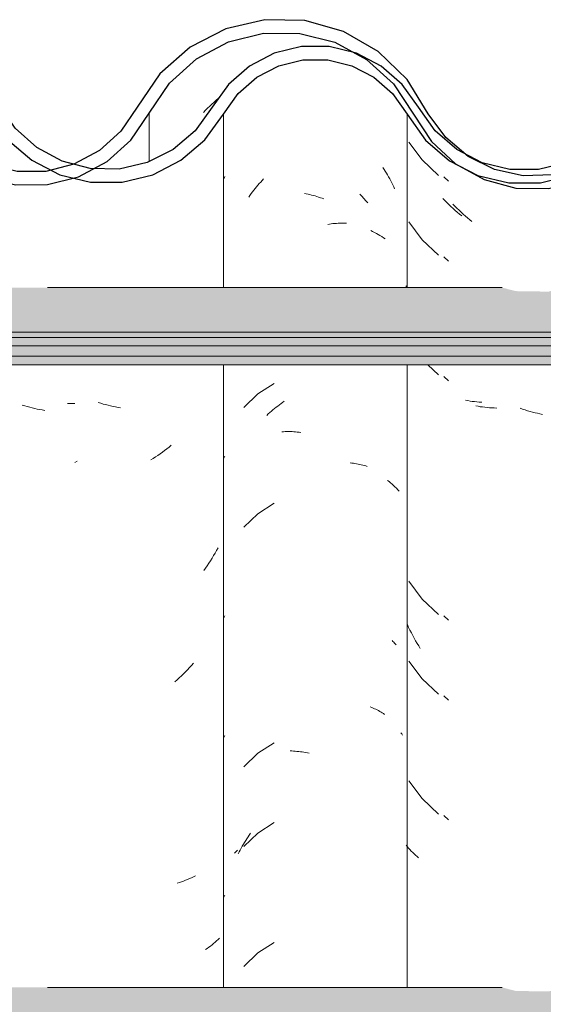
# Model space of a CAD drawing. Header units: metres. Extents: x -28.2 to 13.6, y -1.6 to 5.9.
# Tile 147 of 159: x 5.659 to 5.857, y 3.537 to 3.909. Entities that reach past the tile are written whole.
import ezdxf

# ---------------------------------------------------------------- set-up
doc = ezdxf.new("R2010")
doc.units = ezdxf.units.M
doc.layers.add('A-GLAZ-CWMG', color=7, linetype='Continuous', lineweight=5)
doc.layers.add('A-ROOF', color=7, linetype='Continuous', lineweight=5)
pattern_1 = [(50, (-14.575, 2.812), (0.364365, -0.031877), [0.0381, -0.4191]), (355, (-14.575, 2.812), (-0.070485, 0.382117), [0.03048, -0.33528]), (100.451, (-14.545, 2.81), (0.293886, 0.35023), [0.03238, -0.35618]), (46.184, (-14.575, 2.914), (0.54216, -0.08408), [0.05715, -0.62865]), (96.636, (-14.53, 2.907), (0.4748, 0.49485), [0.04857, -0.53427]), (351.184, (-14.575, 2.914), (0.47481, 0.49485), [0.04572, -0.50292]), (21, (-14.524, 2.888), (0.303226, -0.204528), [0.0381, -0.4191]), (326, (-14.524, 2.888), (0.123607, 0.36838), [0.03048, -0.33528]), (71.451, (-14.499, 2.871), (0.426833, 0.16384), [0.03238, -0.35618]), (37.5, (-14.575, 2.812), (0.0061807, 0.169108), [0.01676, -0.31445, 0.01676, -0.3236, -0.33655]), (37.5, (-14.575, 2.812), (0.0061807, 0.169108), [-0.67158, 0.01676, -0.31979]), (7.5, (-14.575, 2.812), (0.133641, 0.200358), [0.01676, -0.17729, 0.01676, -0.30683, -0.12827]), (7.5, (-14.575, 2.812), (0.133641, 0.200358), [-0.51765, 0.01676, -0.11151]), (327.5, (-14.688, 2.812), (0.2711816, -0.0114606), [0.01676, -0.11024, 0.01676, -0.37948, -0.52578]), (327.5, (-14.688, 2.812), (0.2711816, -0.0114606), [-0.52324, 0.01676, -0.50902]), (317.5, (-14.739, 2.812), (0.296258, 0.05085), [0.01676, -0.14834, 0.01676, -0.24638, -0.37338]), (317.5, (-14.739, 2.812), (0.296258, 0.05085), [-0.42824, 0.01676, -0.35662])]

# ---------------------------------------------------------------- blocks, each defined once
blk = doc.blocks.new('FP_203-CASA 2')
at = {"layer": 'A-GLAZ-CWMG', "color": 9, "true_color": 0xc0c0c0}
for p, q in [((-16.2554, 3.86235), (-16.25037, 3.85562)), ((-16.25037, 3.85562), (-16.24428, 3.84979)), ((-16.24187, 3.84031), (-16.24263, 3.84111)), ((-16.2411, 3.83953), (-16.24187, 3.84031)), ((-16.24033, 3.83877), (-16.2411, 3.83953)), ((-16.23954, 3.83802), (-16.24033, 3.83877)), ((-16.23874, 3.83728), (-16.23954, 3.83802)), ((-16.23793, 3.83656), (-16.23874, 3.83728)), ((-16.23712, 3.83586), (-16.23793, 3.83656)), ((-16.2363, 3.83516), (-16.23712, 3.83586)), ((-16.23546, 3.83449), (-16.2363, 3.83516)), ((-16.2554, 3.83221), (-16.25037, 3.82547)), ((-16.25037, 3.82547), (-16.24428, 3.81965)), ((-16.25622, 3.8076), (-16.25661, 3.80808)), ((-16.24827, 3.77825), (-16.24428, 3.77443)), ((-16.23318, 3.76473), (-16.23403, 3.76489)), ((-16.23232, 3.76459), (-16.23318, 3.76473)), ((-16.23145, 3.76446), (-16.23232, 3.76459)), ((-16.23058, 3.76435), (-16.23145, 3.76446)), ((-16.2297, 3.76426), (-16.23058, 3.76435)), ((-16.22881, 3.76418), (-16.2297, 3.76426)), ((-16.22792, 3.76412), (-16.22881, 3.76418)), ((-16.2554, 3.69657), (-16.25037, 3.68983)), ((-16.25037, 3.68983), (-16.24428, 3.68401)), ((-16.25548, 3.67911), (-16.25597, 3.68015)), ((-16.25498, 3.67808), (-16.25548, 3.67911)), ((-16.25447, 3.67706), (-16.25498, 3.67808)), ((-16.25394, 3.67605), (-16.25447, 3.67706)), ((-16.25339, 3.67505), (-16.25394, 3.67605)), ((-16.25284, 3.67406), (-16.25339, 3.67505)), ((-16.25227, 3.67308), (-16.25284, 3.67406)), ((-16.25168, 3.67211), (-16.25227, 3.67308)), ((-16.25108, 3.67115), (-16.25168, 3.67211)), ((-16.2554, 3.66642), (-16.25037, 3.65969)), ((-16.25037, 3.65969), (-16.24428, 3.65386)), ((-16.2554, 3.62121), (-16.25037, 3.61447)), ((-16.25037, 3.61447), (-16.24428, 3.60865)), ((-16.25599, 3.59633), (-16.25646, 3.5969)), ((-16.2555, 3.59577), (-16.25599, 3.59633)), ((-16.25501, 3.59522), (-16.2555, 3.59577)), ((-16.25449, 3.59468), (-16.25501, 3.59522)), ((-16.25396, 3.59414), (-16.25449, 3.59468)), ((-16.25342, 3.59362), (-16.25396, 3.59414)), ((-16.25286, 3.59311), (-16.25342, 3.59362)), ((-16.25229, 3.59261), (-16.25286, 3.59311)), ((-16.25171, 3.59211), (-16.25229, 3.59261))]:
    blk.add_line(p, q, dxfattribs=at)
blk = doc.blocks.new('FP_204-CASA 2')
at = {"layer": 'A-GLAZ-CWMG', "color": 9, "true_color": 0xc0c0c0}
for p, q in [((-16.26519, 3.85273), (-16.26474, 3.85204)), ((-16.26474, 3.85204), (-16.2643, 3.85134)), ((-16.31131, 3.84726), (-16.31077, 3.84784)), ((-16.31077, 3.84784), (-16.31021, 3.84842)), ((-16.2643, 3.85134), (-16.26386, 3.85064)), ((-16.26386, 3.85064), (-16.26344, 3.84993)), ((-16.26344, 3.84993), (-16.26303, 3.84921)), ((-16.26303, 3.84921), (-16.26263, 3.84848)), ((-16.26263, 3.84848), (-16.26224, 3.84774)), ((-16.26224, 3.84774), (-16.26186, 3.847)), ((-16.31441, 3.84354), (-16.31391, 3.84419)), ((-16.31391, 3.84419), (-16.31341, 3.84482)), ((-16.31341, 3.84482), (-16.3129, 3.84545)), ((-16.3129, 3.84545), (-16.31238, 3.84606)), ((-16.31238, 3.84606), (-16.31185, 3.84667)), ((-16.31185, 3.84667), (-16.31131, 3.84726)), ((-16.26186, 3.847), (-16.26149, 3.84625)), ((-16.26149, 3.84625), (-16.26113, 3.84549)), ((-16.26113, 3.84549), (-16.26078, 3.84473)), ((-16.31584, 3.84156), (-16.31537, 3.84223)), ((-16.31537, 3.84223), (-16.3149, 3.84289)), ((-16.3149, 3.84289), (-16.31441, 3.84354)), ((-16.29481, 3.84293), (-16.29414, 3.84281)), ((-16.29414, 3.84281), (-16.29347, 3.84267)), ((-16.29347, 3.84267), (-16.2928, 3.84252)), ((-16.2928, 3.84252), (-16.29213, 3.84236)), ((-16.29213, 3.84236), (-16.29146, 3.84218)), ((-16.29146, 3.84218), (-16.29079, 3.842)), ((-16.29079, 3.842), (-16.29012, 3.8418)), ((-16.29012, 3.8418), (-16.28945, 3.84158)), ((-16.28945, 3.84158), (-16.28878, 3.84136)), ((-16.28878, 3.84136), (-16.28811, 3.84112)), ((-16.28811, 3.84112), (-16.28744, 3.84087)), ((-16.28605, 3.83129), (-16.28539, 3.83139)), ((-16.28539, 3.83139), (-16.28473, 3.83148)), ((-16.28473, 3.83148), (-16.28407, 3.83155)), ((-16.28407, 3.83155), (-16.28341, 3.83161)), ((-16.28341, 3.83161), (-16.28275, 3.83166)), ((-16.28275, 3.83166), (-16.2821, 3.8317)), ((-16.2821, 3.8317), (-16.28145, 3.83173)), ((-16.28145, 3.83173), (-16.28081, 3.83174)), ((-16.28081, 3.83174), (-16.28016, 3.83174)), ((-16.28016, 3.83174), (-16.27953, 3.83173)), ((-16.27953, 3.83173), (-16.27889, 3.8317)), ((-16.30624, 3.77119), (-16.31245, 3.76726)), ((-16.31245, 3.76726), (-16.31768, 3.76212)), ((-16.30611, 3.76174), (-16.30551, 3.76222)), ((-16.30551, 3.76222), (-16.3049, 3.76269)), ((-16.3049, 3.76269), (-16.30428, 3.76315)), ((-16.30428, 3.76315), (-16.30366, 3.7636)), ((-16.30366, 3.7636), (-16.30304, 3.76404)), ((-16.30304, 3.76404), (-16.30241, 3.76447)), ((-16.30904, 3.75915), (-16.30847, 3.75969)), ((-16.30847, 3.75969), (-16.30789, 3.76022)), ((-16.30789, 3.76022), (-16.3073, 3.76073)), ((-16.3073, 3.76073), (-16.30671, 3.76124)), ((-16.30671, 3.76124), (-16.30611, 3.76174)), ((-16.3033, 3.75297), (-16.30267, 3.75301)), ((-16.30267, 3.75301), (-16.30204, 3.75303)), ((-16.30204, 3.75303), (-16.30141, 3.75305)), ((-16.30141, 3.75305), (-16.30076, 3.75305)), ((-16.30076, 3.75305), (-16.30012, 3.75304)), ((-16.30012, 3.75304), (-16.29947, 3.75302)), ((-16.29947, 3.75302), (-16.29882, 3.75298)), ((-16.29882, 3.75298), (-16.29817, 3.75294)), ((-16.29817, 3.75294), (-16.29751, 3.75288)), ((-16.29751, 3.75288), (-16.29685, 3.7528)), ((-16.29685, 3.7528), (-16.29619, 3.75272)), ((-16.27759, 3.74119), (-16.27697, 3.74113)), ((-16.27697, 3.74113), (-16.27636, 3.74106)), ((-16.27636, 3.74106), (-16.27575, 3.74097)), ((-16.27575, 3.74097), (-16.27515, 3.74088)), ((-16.27515, 3.74088), (-16.27455, 3.74077)), ((-16.27455, 3.74077), (-16.27396, 3.74065)), ((-16.27396, 3.74065), (-16.27337, 3.74052)), ((-16.27337, 3.74052), (-16.27279, 3.74038)), ((-16.27279, 3.74038), (-16.27222, 3.74023)), ((-16.27222, 3.74023), (-16.27166, 3.74007)), ((-16.27166, 3.74007), (-16.2711, 3.73989)), ((-16.30624, 3.72597), (-16.31245, 3.72204)), ((-16.31245, 3.72204), (-16.31768, 3.71691)), ((-16.26175, 3.67415), (-16.26143, 3.67383)), ((-16.26143, 3.67383), (-16.26111, 3.67351)), ((-16.26111, 3.67351), (-16.2608, 3.67318)), ((-16.2608, 3.67318), (-16.26051, 3.67284)), ((-16.26051, 3.67284), (-16.26022, 3.6725)), ((-16.26996, 3.64907), (-16.26943, 3.64886)), ((-16.26943, 3.64886), (-16.2689, 3.64865)), ((-16.2689, 3.64865), (-16.26838, 3.64842)), ((-16.26838, 3.64842), (-16.26787, 3.64819)), ((-16.26787, 3.64819), (-16.26737, 3.64794)), ((-16.26737, 3.64794), (-16.26688, 3.64769)), ((-16.26688, 3.64769), (-16.26639, 3.64742)), ((-16.26639, 3.64742), (-16.26592, 3.64715)), ((-16.26592, 3.64715), (-16.26545, 3.64687)), ((-16.26545, 3.64687), (-16.265, 3.64658)), ((-16.265, 3.64658), (-16.26455, 3.64628)), ((-16.30624, 3.63554), (-16.31245, 3.63162)), ((-16.30026, 3.63247), (-16.29961, 3.63245)), ((-16.29961, 3.63245), (-16.29896, 3.63242)), ((-16.29896, 3.63242), (-16.29831, 3.63238)), ((-16.29831, 3.63238), (-16.29765, 3.63232)), ((-16.29765, 3.63232), (-16.29699, 3.63225)), ((-16.29699, 3.63225), (-16.29633, 3.63217)), ((-16.29633, 3.63217), (-16.29567, 3.63207)), ((-16.29567, 3.63207), (-16.295, 3.63197)), ((-16.31245, 3.63162), (-16.31768, 3.62648)), ((-16.295, 3.63197), (-16.29433, 3.63185)), ((-16.29433, 3.63185), (-16.29367, 3.63171)), ((-16.29367, 3.63171), (-16.293, 3.63157)), ((-16.30624, 3.6054), (-16.31245, 3.60147)), ((-16.31245, 3.60147), (-16.31768, 3.59634)), ((-16.31744, 3.59795), (-16.317, 3.59865)), ((-16.317, 3.59865), (-16.31656, 3.59934)), ((-16.31656, 3.59934), (-16.31611, 3.60003)), ((-16.31611, 3.60003), (-16.31564, 3.6007)), ((-16.31564, 3.6007), (-16.31517, 3.60137)), ((-16.3204, 3.59472), (-16.32012, 3.59501)), ((-16.31946, 3.59432), (-16.31907, 3.59506)), ((-16.31907, 3.59506), (-16.31868, 3.59579)), ((-16.31868, 3.59579), (-16.31828, 3.59652)), ((-16.31828, 3.59652), (-16.31786, 3.59724)), ((-16.31786, 3.59724), (-16.31744, 3.59795)), ((-16.3212, 3.59381), (-16.32094, 3.59412)), ((-16.32094, 3.59412), (-16.32067, 3.59442)), ((-16.32067, 3.59442), (-16.3204, 3.59472)), ((-16.31983, 3.59357), (-16.31946, 3.59432)), ((-16.30624, 3.56019), (-16.31245, 3.55626)), ((-16.31245, 3.55626), (-16.31768, 3.55112))]:
    blk.add_line(p, q, dxfattribs=at)
blk = doc.blocks.new('FP_205-CASA 2')
at = {"layer": 'A-GLAZ-CWMG', "color": 9, "true_color": 0xc0c0c0}
for p, q in [((-16.32542, 3.84828), (-16.32481, 3.84932)), ((-16.38336, 3.7637), (-16.38427, 3.76371)), ((-16.38245, 3.76369), (-16.38336, 3.7637)), ((-16.38154, 3.76371), (-16.38245, 3.76369)), ((-16.37173, 3.76373), (-16.37267, 3.76402)), ((-16.37079, 3.76346), (-16.37173, 3.76373)), ((-16.36985, 3.76321), (-16.37079, 3.76346)), ((-16.3689, 3.76297), (-16.36985, 3.76321)), ((-16.36796, 3.76275), (-16.3689, 3.76297)), ((-16.36702, 3.76255), (-16.36796, 3.76275)), ((-16.36608, 3.76237), (-16.36702, 3.76255)), ((-16.36514, 3.7622), (-16.36608, 3.76237)), ((-16.3642, 3.76205), (-16.36514, 3.7622)), ((-16.34507, 3.74786), (-16.3459, 3.74718)), ((-16.35018, 3.74404), (-16.35106, 3.74346)), ((-16.34931, 3.74464), (-16.35018, 3.74404)), ((-16.34845, 3.74525), (-16.34931, 3.74464)), ((-16.34759, 3.74588), (-16.34845, 3.74525)), ((-16.34674, 3.74652), (-16.34759, 3.74588)), ((-16.3459, 3.74718), (-16.34674, 3.74652)), ((-16.32542, 3.74278), (-16.32481, 3.74382)), ((-16.35194, 3.74289), (-16.35283, 3.74234)), ((-16.35106, 3.74346), (-16.35194, 3.74289)), ((-16.32854, 3.7072), (-16.32911, 3.70622)), ((-16.32798, 3.70819), (-16.32854, 3.7072)), ((-16.32743, 3.70918), (-16.32798, 3.70819)), ((-16.33092, 3.70335), (-16.33155, 3.70242)), ((-16.3303, 3.7043), (-16.33092, 3.70335)), ((-16.3297, 3.70525), (-16.3303, 3.7043)), ((-16.32911, 3.70622), (-16.3297, 3.70525)), ((-16.33219, 3.7015), (-16.33284, 3.70059)), ((-16.33155, 3.70242), (-16.33219, 3.7015)), ((-16.32542, 3.6825), (-16.32481, 3.68354)), ((-16.33673, 3.66556), (-16.33747, 3.66474)), ((-16.33972, 3.66233), (-16.34049, 3.66156)), ((-16.33896, 3.66312), (-16.33972, 3.66233)), ((-16.33821, 3.66392), (-16.33896, 3.66312)), ((-16.33747, 3.66474), (-16.33821, 3.66392)), ((-16.34287, 3.65933), (-16.34368, 3.65861)), ((-16.34207, 3.66006), (-16.34287, 3.65933)), ((-16.34127, 3.6608), (-16.34207, 3.66006)), ((-16.34049, 3.66156), (-16.34127, 3.6608)), ((-16.32542, 3.63728), (-16.32481, 3.63832)), ((-16.33892, 3.58395), (-16.33968, 3.58364)), ((-16.33817, 3.58427), (-16.33892, 3.58395)), ((-16.33743, 3.58461), (-16.33817, 3.58427)), ((-16.3367, 3.58496), (-16.33743, 3.58461)), ((-16.33598, 3.58532), (-16.3367, 3.58496)), ((-16.34203, 3.5828), (-16.34283, 3.58255)), ((-16.34124, 3.58307), (-16.34203, 3.5828)), ((-16.34045, 3.58335), (-16.34124, 3.58307)), ((-16.33968, 3.58364), (-16.34045, 3.58335)), ((-16.32542, 3.577), (-16.32481, 3.57804)), ((-16.32687, 3.56184), (-16.3274, 3.56131)), ((-16.33152, 3.55789), (-16.33216, 3.55745)), ((-16.33089, 3.55835), (-16.33152, 3.55789)), ((-16.33027, 3.55881), (-16.33089, 3.55835)), ((-16.32967, 3.55929), (-16.33027, 3.55881)), ((-16.32909, 3.55978), (-16.32967, 3.55929)), ((-16.32851, 3.56028), (-16.32909, 3.55978)), ((-16.32795, 3.56079), (-16.32851, 3.56028)), ((-16.3274, 3.56131), (-16.32795, 3.56079))]:
    blk.add_line(p, q, dxfattribs=at)
blk = doc.blocks.new('Rectangular Mullion - Telha Fibrocimento - Ondulada-1908998-CASA 2')
at = {"layer": 'A-GLAZ-CWMG', "true_color": 0x808080}
h = blk.add_hatch(dxfattribs=at)
h.set_pattern_fill('FP_4', color=8, style=0, pattern_type=2)
h.set_pattern_definition(pattern_1)
h.paths.add_polyline_path([(-15.64976, 3.84479), (-15.63777, 3.8476), (-15.6268, 3.85325), (-15.6175, 3.86139), (-15.60349, 3.88151), (-15.59446, 3.88956), (-15.58383, 3.89525), (-15.57189, 3.89828), (-15.55888, 3.89817), (-15.54622, 3.89472), (-15.53761, 3.89044), (-15.52835, 3.88268), (-15.51284, 3.86263), (-15.50226, 3.85474), (-15.4887, 3.8496), (-15.47504, 3.84832), (-15.47004, 3.84896), (-15.47004, 3.85399), (-15.47701, 3.85312), (-15.49005, 3.85517), (-15.50004, 3.8593), (-15.50932, 3.86618), (-15.52835, 3.88917), (-15.53459, 3.89446), (-15.54841, 3.90088), (-15.56015, 3.90338), (-15.57218, 3.90331), (-15.58454, 3.90035), (-15.59617, 3.89446), (-15.60615, 3.88602), (-15.6175, 3.86993), (-15.61994, 3.86612), (-15.62911, 3.85783), (-15.63783, 3.85294), (-15.64976, 3.84995), (-15.65929, 3.84966), (-15.67009, 3.852), (-15.68002, 3.85688), (-15.68851, 3.86402), (-15.69508, 3.873), (-15.70307, 3.88597), (-15.71397, 3.89657), (-15.72804, 3.9044), (-15.74362, 3.90826), (-15.75724, 3.90846), (-15.77153, 3.90514), (-15.78499, 3.89818), (-15.79635, 3.88808), (-15.81108, 3.86642), (-15.81921, 3.85911), (-15.82883, 3.85398), (-15.83938, 3.8513), (-15.85094, 3.85141), (-15.86272, 3.8548), (-15.87051, 3.85886), (-15.87871, 3.86609), (-15.89303, 3.88678), (-15.90361, 3.8962), (-15.91807, 3.90331), (-15.93058, 3.90625), (-15.94388, 3.9063), (-15.95762, 3.90295), (-15.97013, 3.89645), (-15.98078, 3.88711), (-15.98893, 3.87548), (-15.98561, 3.87301), (-15.99589, 3.86118), (-16.00499, 3.8551), (-16.00637, 3.85771), (-16.01122, 3.85463), (-16.01292, 3.85426), (-16.01217, 3.85165), (-16.0187, 3.84951), (-16.03001, 3.84808), (-16.0349, 3.84871), (-16.0349, 3.84662), (-16.02289, 3.84663), (-16.01122, 3.84951), (-16.00055, 3.8551), (-15.9915, 3.86308), (-15.97714, 3.88364), (-15.96742, 3.8922), (-15.95598, 3.89818), (-15.94346, 3.90126), (-15.92978, 3.90106), (-15.9161, 3.89713), (-15.90663, 3.89216), (-15.89668, 3.88325), (-15.88109, 3.86157), (-15.87347, 3.85479), (-15.86057, 3.8486), (-15.85026, 3.84624), (-15.83882, 3.84628), (-15.82705, 3.84925), (-15.81634, 3.85498), (-15.80729, 3.86313), (-15.79272, 3.8846), (-15.78253, 3.89375), (-15.77047, 3.90015), (-15.75679, 3.90342), (-15.74168, 3.90289), (-15.73041, 3.90003), (-15.71839, 3.89356), (-15.70825, 3.88435), (-15.69383, 3.86257), (-15.68477, 3.85414), (-15.67397, 3.84816), (-15.66207, 3.84498), (-15.65151, 3.84482)])
h.paths.add_polyline_path([(-16.0349, 3.84662), (-16.0349, 3.84871), (-16.03902, 3.84978), (-16.04234, 3.85233), (-16.04305, 3.84978), (-16.05672, 3.85583), (-16.06584, 3.86262), (-16.05526, 3.85402), (-16.04657, 3.84949), (-16.04305, 3.84862)])
h.paths.add_polyline_path([(-16.17445, 3.8633), (-16.17521, 3.86397), (-16.17409, 3.86502)])
h.paths.add_polyline_path([(-16.2139, 3.84695), (-16.20576, 3.84697), (-16.19413, 3.84984), (-16.1835, 3.85538), (-16.17445, 3.8633), (-16.17261, 3.86663), (-16.16819, 3.87351), (-16.16749, 3.87314), (-16.16632, 3.8748), (-16.16684, 3.87561), (-16.16058, 3.88408), (-16.16008, 3.88363), (-16.14894, 3.89282), (-16.13683, 3.89848), (-16.12669, 3.90094), (-16.11247, 3.90109), (-16.11188, 3.90338), (-16.09922, 3.90035), (-16.0883, 3.89482), (-16.09024, 3.89192), (-16.0898, 3.89153), (-16.08275, 3.88533), (-16.08524, 3.89002), (-16.07998, 3.88802), (-16.07773, 3.88611), (-16.08062, 3.88346), (-16.07325, 3.87295), (-16.06946, 3.87502), (-16.06717, 3.87295), (-16.07692, 3.88685), (-16.08759, 3.89619), (-16.10156, 3.90302), (-16.11394, 3.90594), (-16.12732, 3.90596), (-16.14088, 3.90265), (-16.15328, 3.89619), (-16.16383, 3.88697), (-16.1798, 3.86524), (-16.18721, 3.85909), (-16.19598, 3.85454), (-16.20646, 3.85198), (-16.21772, 3.85209), (-16.22936, 3.85539), (-16.22298, 3.85198), (-16.21253, 3.84926), (-16.21389, 3.84697)])
h.paths.add_polyline_path([(-16.3648, 3.84723), (-16.36362, 3.84723), (-16.35204, 3.85003), (-16.34026, 3.85647), (-16.33236, 3.86325), (-16.31988, 3.88065), (-16.3128, 3.88684), (-16.30448, 3.89117), (-16.29539, 3.8934), (-16.28545, 3.89325), (-16.27577, 3.89056), (-16.26861, 3.88684), (-16.26125, 3.88025), (-16.2491, 3.86313), (-16.24002, 3.85526), (-16.23897, 3.85526), (-16.23963, 3.85587), (-16.23777, 3.85965), (-16.24683, 3.86257), (-16.24249, 3.86402), (-16.24683, 3.86852), (-16.25, 3.87298), (-16.25361, 3.87295), (-16.2622, 3.88521), (-16.27139, 3.89356), (-16.27788, 3.89657), (-16.28603, 3.89842), (-16.29668, 3.89824), (-16.30619, 3.89592), (-16.31555, 3.89106), (-16.32351, 3.88412), (-16.33609, 3.86661), (-16.34572, 3.85887), (-16.35418, 3.85462), (-16.3648, 3.85218), (-16.37456, 3.85218), (-16.38192, 3.84878), (-16.37552, 3.84723), (-16.36927, 3.84723)])
h.paths.add_polyline_path([(-16.38005, 3.84925), (-16.38083, 3.8513), (-16.38472, 3.85003), (-16.38183, 3.84954)])
h.paths.add_polyline_path([(-16.38709, 3.85003), (-16.38623, 3.85286), (-16.38192, 3.85398), (-16.38709, 3.85557), (-16.39765, 3.86193), (-16.40396, 3.86763), (-16.41014, 3.87669), (-16.41382, 3.87295), (-16.40678, 3.86325), (-16.39584, 3.85451), (-16.39182, 3.85245)])
h.paths.add_polyline_path([(-16.03441, 3.85054), (-16.03427, 3.85163), (-16.03799, 3.85255), (-16.0349, 3.85081)])
h.paths.add_polyline_path([(-16.06604, 3.86328), (-16.06259, 3.86641), (-16.06806, 3.86977), (-16.0663, 3.86411)])
at = {"layer": 'A-GLAZ-CWMG'}
for p, q in [((-16.32532, 3.80742), (-16.32532, 3.87295)), ((-16.2561, 3.80742), (-16.2561, 3.87295)), ((-16.32532, 3.54319), (-16.32532, 3.77825)), ((-16.2561, 3.54319), (-16.2561, 3.77825))]:
    blk.add_line(p, q, dxfattribs=at)
at = {"layer": 'A-GLAZ-CWMG', "lineweight": 25, "flags": 128}
for points in [[(-16.25177, 3.87548), (-16.2579, 3.88412), (-16.26587, 3.89106), (-16.27523, 3.89592), (-16.28545, 3.89842), (-16.29597, 3.89842), (-16.30619, 3.89592), (-16.31555, 3.89106), (-16.32351, 3.88412), (-16.32964, 3.87548)], [(-16.32532, 3.87295), (-16.31988, 3.88065), (-16.3128, 3.88684), (-16.30448, 3.89117), (-16.29539, 3.8934), (-16.28603, 3.8934), (-16.27693, 3.89117), (-16.26861, 3.88684), (-16.26154, 3.88065), (-16.2561, 3.87295)], [(-16.32964, 3.87548), (-16.33609, 3.86661), (-16.34443, 3.85952), (-16.35418, 3.85462), (-16.3648, 3.85218), (-16.37569, 3.85235), (-16.38623, 3.8551), (-16.39584, 3.86029), (-16.40396, 3.86763), (-16.41014, 3.87669)], [(-16.17193, 3.87548), (-16.17821, 3.86663), (-16.18638, 3.85951), (-16.19598, 3.85454), (-16.20646, 3.85198), (-16.21724, 3.85198), (-16.22772, 3.85454), (-16.23731, 3.85951), (-16.24548, 3.86663), (-16.25177, 3.87548)], [(-16.41382, 3.87295), (-16.40678, 3.86325), (-16.3977, 3.85546), (-16.38709, 3.85003), (-16.37552, 3.84723), (-16.36362, 3.84723), (-16.35204, 3.85003), (-16.34143, 3.85546), (-16.33236, 3.86325), (-16.32532, 3.87295)], [(-16.2561, 3.87295), (-16.2491, 3.86313), (-16.24002, 3.85526), (-16.22936, 3.84976), (-16.21772, 3.84694), (-16.20576, 3.84697), (-16.19413, 3.84984), (-16.1835, 3.85538), (-16.17445, 3.8633), (-16.16749, 3.87314)]]:
    blk.add_lwpolyline(points, dxfattribs=at)
at = {"layer": 'A-GLAZ-CWMG'}
for name in ['FP_205-CASA 2', 'FP_203-CASA 2', 'FP_204-CASA 2']:
    blk.add_blockref(name, (0, 0), dxfattribs=at)
blk = doc.blocks.new('FP_222-CASA 2')
at = {"layer": 'A-GLAZ-CWMG', "color": 9, "true_color": 0xc0c0c0}
for p, q in [((-16.24219, 3.84922), (-16.24045, 3.84758)), ((-16.23803, 3.83812), (-16.23879, 3.83891)), ((-16.23726, 3.83735), (-16.23803, 3.83812)), ((-16.23648, 3.83659), (-16.23726, 3.83735)), ((-16.23569, 3.83584), (-16.23648, 3.83659)), ((-16.23489, 3.83511), (-16.23569, 3.83584)), ((-16.23408, 3.83439), (-16.23489, 3.83511)), ((-16.23326, 3.83369), (-16.23408, 3.83439)), ((-16.23244, 3.833), (-16.23326, 3.83369)), ((-16.2316, 3.83233), (-16.23244, 3.833)), ((-16.24219, 3.81907), (-16.24045, 3.81744)), ((-16.24219, 3.77386), (-16.24045, 3.77223)), ((-16.22931, 3.76259), (-16.23017, 3.76274)), ((-16.22845, 3.76245), (-16.22931, 3.76259)), ((-16.22758, 3.76233), (-16.22845, 3.76245)), ((-16.22671, 3.76222), (-16.22758, 3.76233)), ((-16.22582, 3.76213), (-16.22671, 3.76222)), ((-16.22494, 3.76206), (-16.22582, 3.76213)), ((-16.22404, 3.762), (-16.22494, 3.76206)), ((-16.22315, 3.76196), (-16.22404, 3.762)), ((-16.22224, 3.76194), (-16.22315, 3.76196)), ((-16.2125, 3.76155), (-16.21344, 3.76187)), ((-16.21156, 3.76124), (-16.2125, 3.76155)), ((-16.21062, 3.76094), (-16.21156, 3.76124)), ((-16.20968, 3.76067), (-16.21062, 3.76094)), ((-16.20874, 3.76041), (-16.20968, 3.76067)), ((-16.20779, 3.76017), (-16.20874, 3.76041)), ((-16.20685, 3.75994), (-16.20779, 3.76017)), ((-16.20591, 3.75974), (-16.20685, 3.75994)), ((-16.20497, 3.75955), (-16.20591, 3.75974)), ((-16.24219, 3.68343), (-16.24045, 3.6818)), ((-16.24219, 3.65329), (-16.24045, 3.65165)), ((-16.24219, 3.60807), (-16.24045, 3.60644))]:
    blk.add_line(p, q, dxfattribs=at)
blk = doc.blocks.new('FP_223-CASA 2')
at = {"layer": 'A-GLAZ-CWMG', "color": 9, "true_color": 0xc0c0c0}
for p, q in [((-16.32975, 3.87671), (-16.32892, 3.87745)), ((-16.32892, 3.87745), (-16.32808, 3.87818)), ((-16.32808, 3.87818), (-16.32723, 3.87889)), ((-16.33298, 3.87358), (-16.33219, 3.87439)), ((-16.33219, 3.87439), (-16.33139, 3.87518)), ((-16.33139, 3.87518), (-16.33057, 3.87595)), ((-16.33057, 3.87595), (-16.32975, 3.87671)), ((-16.27395, 3.84273), (-16.27317, 3.8419)), ((-16.27317, 3.8419), (-16.2724, 3.84107)), ((-16.2724, 3.84107), (-16.27164, 3.84021)), ((-16.27164, 3.84021), (-16.2709, 3.83935)), ((-16.26979, 3.829), (-16.26907, 3.82864)), ((-16.26907, 3.82864), (-16.26836, 3.82827)), ((-16.26836, 3.82827), (-16.26767, 3.82788)), ((-16.26767, 3.82788), (-16.26699, 3.82748)), ((-16.26699, 3.82748), (-16.26632, 3.82707)), ((-16.26632, 3.82707), (-16.26566, 3.82664)), ((-16.26566, 3.82664), (-16.26502, 3.82621)), ((-16.26502, 3.82621), (-16.26439, 3.82576)), ((-16.26347, 3.73463), (-16.26287, 3.73416)), ((-16.26287, 3.73416), (-16.26229, 3.73367)), ((-16.26229, 3.73367), (-16.26173, 3.73317)), ((-16.26173, 3.73317), (-16.26118, 3.73266)), ((-16.26118, 3.73266), (-16.26064, 3.73214)), ((-16.26064, 3.73214), (-16.26012, 3.73162)), ((-16.26012, 3.73162), (-16.25961, 3.73108)), ((-16.25961, 3.73108), (-16.25912, 3.73053)), ((-16.25841, 3.63926), (-16.2581, 3.63887)), ((-16.2581, 3.63887), (-16.25779, 3.63848))]:
    blk.add_line(p, q, dxfattribs=at)
blk = doc.blocks.new('FP_224-CASA 2')
at = {"layer": 'A-GLAZ-CWMG', "color": 9, "true_color": 0xc0c0c0}
for p, q in [((-16.40039, 3.76277), (-16.40133, 3.76306)), ((-16.39945, 3.7625), (-16.40039, 3.76277)), ((-16.39851, 3.76224), (-16.39945, 3.7625)), ((-16.39757, 3.762), (-16.39851, 3.76224)), ((-16.39663, 3.76178), (-16.39757, 3.762)), ((-16.39568, 3.76157), (-16.39663, 3.76178)), ((-16.39474, 3.76139), (-16.39568, 3.76157)), ((-16.3938, 3.76122), (-16.39474, 3.76139)), ((-16.39287, 3.76106), (-16.3938, 3.76122)), ((-16.3806, 3.74189), (-16.38148, 3.74134))]:
    blk.add_line(p, q, dxfattribs=at)
blk = doc.blocks.new('Rectangular Mullion - Telha Fibrocimento - Ondulada-V211-CASA 2')
at = {"layer": 'A-GLAZ-CWMG', "true_color": 0x808080}
h = blk.add_hatch(dxfattribs=at)
h.set_pattern_fill('FP_4', color=8, style=0, pattern_type=2)
h.set_pattern_definition(pattern_1)
h.paths.add_polyline_path([(-16.38005, 3.84925), (-16.38602, 3.85024), (-16.38083, 3.8513), (-16.38035, 3.85003)])
h.paths.add_polyline_path([(-16.20276, 3.84479), (-16.19077, 3.8476), (-16.1798, 3.85325), (-16.1705, 3.86139), (-16.15649, 3.88151), (-16.14746, 3.88956), (-16.13683, 3.89525), (-16.12489, 3.89828), (-16.11188, 3.89817), (-16.09922, 3.89472), (-16.09024, 3.89013), (-16.08062, 3.88171), (-16.06584, 3.86263), (-16.05526, 3.85474), (-16.04305, 3.84978), (-16.04234, 3.85233), (-16.03819, 3.84914), (-16.02991, 3.84809), (-16.01696, 3.84973), (-16.01201, 3.85172), (-16.01292, 3.85426), (-16.01221, 3.85464), (-16.00637, 3.85771), (-16.00474, 3.85464), (-15.99364, 3.86308), (-15.98528, 3.87341), (-15.98893, 3.87548), (-15.98585, 3.88056), (-15.9975, 3.86618), (-16.00709, 3.85907), (-16.01812, 3.85462), (-16.03021, 3.85314), (-16.04305, 3.85517), (-16.05273, 3.85907), (-16.06259, 3.86652), (-16.06966, 3.87491), (-16.07351, 3.87332), (-16.08062, 3.88346), (-16.07773, 3.88611), (-16.08135, 3.88854), (-16.08524, 3.89002), (-16.08275, 3.88533), (-16.09024, 3.89192), (-16.0883, 3.89482), (-16.10156, 3.90091), (-16.11188, 3.90338), (-16.11315, 3.90072), (-16.11394, 3.90091), (-16.1268, 3.90091), (-16.13908, 3.89793), (-16.15042, 3.89205), (-16.16008, 3.88363), (-16.16091, 3.88363), (-16.16689, 3.87543), (-16.16632, 3.8748), (-16.16749, 3.87314), (-16.16843, 3.87314), (-16.17663, 3.86139), (-16.1835, 3.85538), (-16.19413, 3.84984), (-16.20702, 3.84697), (-16.21389, 3.84697), (-16.21164, 3.84966), (-16.21229, 3.84966), (-16.22309, 3.852), (-16.23302, 3.85688), (-16.24151, 3.86402), (-16.2491, 3.87466), (-16.25607, 3.88597), (-16.26697, 3.89657), (-16.28011, 3.90414), (-16.29662, 3.90826), (-16.31024, 3.90846), (-16.32453, 3.90514), (-16.33799, 3.89818), (-16.34935, 3.88808), (-16.36408, 3.86642), (-16.37221, 3.85911), (-16.38183, 3.85398), (-16.3867, 3.85235), (-16.38709, 3.85003), (-16.39051, 3.85178), (-16.39238, 3.8513), (-16.40394, 3.85141), (-16.41384, 3.85382), (-16.42351, 3.85886), (-16.43171, 3.86609), (-16.44603, 3.88678), (-16.45661, 3.8962), (-16.47107, 3.90331), (-16.48358, 3.90625), (-16.49688, 3.9063), (-16.51059, 3.90297), (-16.52313, 3.89645), (-16.53378, 3.88711), (-16.54193, 3.87548), (-16.53861, 3.87301), (-16.5477, 3.86206), (-16.55799, 3.8551), (-16.55937, 3.85771), (-16.56422, 3.85463), (-16.56592, 3.85426), (-16.56517, 3.85165), (-16.5717, 3.84951), (-16.58301, 3.84808), (-16.59202, 3.84978), (-16.59534, 3.85233), (-16.59605, 3.84978), (-16.60972, 3.85583), (-16.61884, 3.86262), (-16.60811, 3.85395), (-16.59957, 3.84949), (-16.58727, 3.84662), (-16.57589, 3.84663), (-16.56422, 3.84951), (-16.55355, 3.8551), (-16.5445, 3.86308), (-16.53014, 3.88364), (-16.52042, 3.8922), (-16.50898, 3.89818), (-16.49646, 3.90126), (-16.48278, 3.90106), (-16.4691, 3.89713), (-16.45963, 3.89216), (-16.44968, 3.88325), (-16.43434, 3.86178), (-16.42647, 3.85479), (-16.41357, 3.8486), (-16.40326, 3.84624), (-16.39182, 3.84628), (-16.37853, 3.85007), (-16.36934, 3.85498), (-16.36029, 3.86313), (-16.34572, 3.8846), (-16.33553, 3.89375), (-16.32347, 3.90015), (-16.30979, 3.90342), (-16.29468, 3.90289), (-16.28341, 3.90003), (-16.27139, 3.89356), (-16.26125, 3.88435), (-16.25361, 3.87295), (-16.24997, 3.87295), (-16.24548, 3.86663), (-16.24225, 3.86381), (-16.24662, 3.86237), (-16.23731, 3.85951), (-16.23963, 3.85587), (-16.23597, 3.85314), (-16.22547, 3.84776), (-16.21507, 3.84498), (-16.20573, 3.84484)])
h.paths.add_polyline_path([(-16.72745, 3.8633), (-16.72821, 3.86397), (-16.72709, 3.86502)])
h.paths.add_polyline_path([(-16.7669, 3.84695), (-16.75876, 3.84697), (-16.74713, 3.84984), (-16.7365, 3.85538), (-16.72745, 3.8633), (-16.72561, 3.86663), (-16.72119, 3.87351), (-16.72049, 3.87314), (-16.71932, 3.8748), (-16.71984, 3.87561), (-16.71358, 3.88408), (-16.71308, 3.88363), (-16.70342, 3.89205), (-16.68983, 3.89848), (-16.67969, 3.90094), (-16.66547, 3.90109), (-16.66488, 3.90338), (-16.65222, 3.90035), (-16.6413, 3.89482), (-16.64324, 3.89192), (-16.6428, 3.89153), (-16.63575, 3.88533), (-16.63824, 3.89002), (-16.63298, 3.88802), (-16.63073, 3.88611), (-16.63362, 3.88346), (-16.62625, 3.87295), (-16.62246, 3.87502), (-16.62017, 3.87295), (-16.62992, 3.88685), (-16.64059, 3.89619), (-16.65456, 3.90302), (-16.66694, 3.90594), (-16.68032, 3.90596), (-16.69388, 3.90265), (-16.70628, 3.89619), (-16.71683, 3.88697), (-16.7328, 3.86524), (-16.73938, 3.85951), (-16.74898, 3.85454), (-16.76116, 3.85198), (-16.77072, 3.85209), (-16.78236, 3.85539), (-16.77598, 3.85198), (-16.76553, 3.84926), (-16.76689, 3.84697)])
h.paths.add_polyline_path([(-15.86057, 3.84716), (-15.86057, 3.8486), (-15.86272, 3.84913), (-15.87378, 3.85436), (-15.88316, 3.85819), (-15.8926, 3.86529), (-15.9083, 3.88523), (-15.91936, 3.89356), (-15.93341, 3.89888), (-15.94535, 3.90039), (-15.94858, 3.9), (-15.95806, 3.89709), (-15.96909, 3.89073), (-15.97713, 3.88295), (-15.9674, 3.8898), (-15.95593, 3.89406), (-15.94346, 3.8952), (-15.93142, 3.89314), (-15.92222, 3.88947), (-15.91248, 3.88232), (-15.8993, 3.86529), (-15.89668, 3.86255), (-15.8895, 3.85638), (-15.88109, 3.85154), (-15.87118, 3.84829), (-15.86084, 3.84719)])
h.paths.add_polyline_path([(-16.9178, 3.84723), (-16.91422, 3.84781), (-16.90504, 3.85003), (-16.89443, 3.85546), (-16.88536, 3.86325), (-16.87288, 3.88065), (-16.8658, 3.88684), (-16.85748, 3.89117), (-16.84839, 3.8934), (-16.83769, 3.89307), (-16.82877, 3.89056), (-16.82161, 3.88684), (-16.81425, 3.88025), (-16.8021, 3.86313), (-16.79302, 3.85526), (-16.79197, 3.85526), (-16.79263, 3.85587), (-16.79077, 3.85965), (-16.79943, 3.86267), (-16.79549, 3.86402), (-16.79983, 3.86852), (-16.803, 3.87298), (-16.80661, 3.87295), (-16.8152, 3.88521), (-16.82439, 3.89356), (-16.83088, 3.89657), (-16.83903, 3.89842), (-16.84968, 3.89824), (-16.85919, 3.89592), (-16.86855, 3.89106), (-16.87651, 3.88412), (-16.88909, 3.86661), (-16.89872, 3.85887), (-16.90718, 3.85462), (-16.9178, 3.85218), (-16.92756, 3.85218), (-16.93492, 3.84878), (-16.92852, 3.84723), (-16.92227, 3.84723)])
h.paths.add_polyline_path([(-16.93305, 3.84925), (-16.93383, 3.8513), (-16.93772, 3.85003), (-16.93483, 3.84954)])
h.paths.add_polyline_path([(-16.94009, 3.85003), (-16.93923, 3.85286), (-16.93492, 3.85398), (-16.94009, 3.85557), (-16.95065, 3.86193), (-16.95696, 3.86763), (-16.96314, 3.87669), (-16.96682, 3.87295), (-16.95978, 3.86325), (-16.94884, 3.85451), (-16.94482, 3.85245)])
h.paths.add_polyline_path([(-16.58741, 3.85054), (-16.58727, 3.85163), (-16.59099, 3.85255), (-16.5879, 3.85081)])
h.paths.add_polyline_path([(-16.03441, 3.85054), (-16.03799, 3.85255), (-16.03427, 3.85163)])
h.paths.add_polyline_path([(-16.61904, 3.86328), (-16.61559, 3.86641), (-16.62106, 3.86977), (-16.6193, 3.86411)])
h.paths.add_polyline_path([(-16.06604, 3.86328), (-16.06806, 3.86977), (-16.06285, 3.86618), (-16.06584, 3.86346)])
h.paths.add_polyline_path([(-16.17445, 3.8633), (-16.17445, 3.86468), (-16.17521, 3.86397)])
at = {"layer": 'A-GLAZ-CWMG'}
blk.add_line((-16.35343, 3.855), (-16.35343, 3.87324), dxfattribs=at)
at = {"layer": 'A-GLAZ-CWMG', "lineweight": 25, "flags": 128}
for points in [[(-16.24808, 3.873), (-16.25607, 3.88597), (-16.26697, 3.89657), (-16.28011, 3.90414), (-16.29468, 3.90822), (-16.30979, 3.90856), (-16.32453, 3.90514), (-16.33799, 3.89818), (-16.34935, 3.88808), (-16.35791, 3.87548)], [(-16.35343, 3.87324), (-16.34572, 3.8846), (-16.33553, 3.89375), (-16.32347, 3.90015), (-16.31024, 3.90342), (-16.29662, 3.90338), (-16.28341, 3.90003), (-16.27139, 3.89356), (-16.26125, 3.88435), (-16.25361, 3.87295)], [(-16.35791, 3.87548), (-16.36408, 3.86642), (-16.37221, 3.85911), (-16.38183, 3.85398), (-16.39238, 3.8513), (-16.40326, 3.85125), (-16.41384, 3.85382), (-16.42351, 3.85886), (-16.43171, 3.86609), (-16.43797, 3.87509)], [(-16.16693, 3.87548), (-16.17294, 3.86612), (-16.18099, 3.85847), (-16.19061, 3.853), (-16.20125, 3.85), (-16.21229, 3.84966), (-16.22309, 3.852), (-16.23302, 3.85688), (-16.24151, 3.86402), (-16.24808, 3.873)], [(-16.4425, 3.87295), (-16.43558, 3.86288), (-16.42647, 3.85479), (-16.41572, 3.84913), (-16.40394, 3.84624), (-16.39182, 3.84628), (-16.38005, 3.84925), (-16.36934, 3.85498), (-16.36029, 3.86313), (-16.35343, 3.87324)], [(-16.25361, 3.87295), (-16.24683, 3.86257), (-16.23777, 3.85414), (-16.22697, 3.84816), (-16.21507, 3.84498), (-16.20276, 3.84479), (-16.19077, 3.8476), (-16.1798, 3.85325), (-16.1705, 3.86139), (-16.1634, 3.87156)]]:
    blk.add_lwpolyline(points, dxfattribs=at)
at = {"layer": 'A-GLAZ-CWMG'}
for name in ['FP_223-CASA 2', 'FP_222-CASA 2', 'FP_224-CASA 2']:
    blk.add_blockref(name, (0, 0), dxfattribs=at)
blk = doc.blocks.new('LONGARINA_STEEL_FRAME - LONGARINA_STEEL_FRAME-1917798-CASA 2')
at = {"layer": 'A-ROOF', "true_color": 0x9fa09c}
h = blk.add_hatch(color=253, dxfattribs=at)
h.paths.add_polyline_path([(-17.95976, 3.79061), (-16.79254, 3.79061), (-16.79254, 3.80742), (-17.30207, 3.80742), (-17.30876, 3.80589), (-17.32107, 3.80607), (-17.32624, 3.80742), (-18.04504, 3.80742), (-18.04504, 3.79061), (-18.00539, 3.79061)])
h.paths.add_polyline_path([(-16.38206, 3.79061), (-15.50504, 3.79061), (-15.50504, 3.80742), (-15.64307, 3.80742), (-15.65151, 3.80591), (-15.66207, 3.80607), (-15.66724, 3.80742), (-16.19607, 3.80742), (-16.20276, 3.80589), (-16.21507, 3.80607), (-16.22024, 3.80742), (-16.74907, 3.80742), (-16.75754, 3.80548), (-16.75754, 3.79061), (-16.41679, 3.79061)])
h = blk.add_hatch(color=253, dxfattribs=at)
h.paths.add_polyline_path([(-17.95139, 3.78863), (-16.79254, 3.78863), (-16.79254, 3.79061), (-18.04504, 3.79061), (-18.04504, 3.78863), (-18.00144, 3.78863)])
h.paths.add_polyline_path([(-15.54864, 3.78863), (-15.50504, 3.78863), (-15.50504, 3.79061), (-16.75754, 3.79061), (-16.75754, 3.78863), (-15.64125, 3.78863)])
h = blk.add_hatch(color=253, dxfattribs=at)
h.paths.add_polyline_path([(-17.95516, 3.78537), (-16.79254, 3.78537), (-16.79254, 3.78863), (-18.04504, 3.78863), (-18.04504, 3.78537), (-18.00322, 3.78537)])
h.paths.add_polyline_path([(-15.50504, 3.78537), (-15.50504, 3.78863), (-16.75754, 3.78863), (-16.75754, 3.78537), (-15.65151, 3.78537)])
h = blk.add_hatch(color=253, dxfattribs=at)
h.paths.add_polyline_path([(-18.04504, 3.78151), (-16.79254, 3.78151), (-16.79254, 3.78537), (-18.04504, 3.78537)])
h.paths.add_polyline_path([(-15.54864, 3.78151), (-15.50504, 3.78151), (-15.50504, 3.78537), (-16.75754, 3.78537), (-16.75754, 3.78151), (-15.64336, 3.78151)])
h = blk.add_hatch(color=253, dxfattribs=at)
h.paths.add_polyline_path([(-16.68858, 3.77825), (-15.50504, 3.77825), (-15.50504, 3.78151), (-16.75754, 3.78151), (-16.75754, 3.77825), (-16.68983, 3.77825)])
h.paths.add_polyline_path([(-18.04504, 3.77825), (-16.79254, 3.77825), (-16.79302, 3.78151), (-18.04504, 3.78151)])
h = blk.add_hatch(color=253, dxfattribs=at)
h.paths.add_polyline_path([(-17.18207, 3.52638), (-16.79254, 3.52638), (-16.79254, 3.54319), (-17.30207, 3.54319), (-17.30876, 3.54166), (-17.32107, 3.54184), (-17.32624, 3.54319), (-18.04504, 3.54319), (-18.04504, 3.52638), (-17.25859, 3.52638)])
h.paths.add_polyline_path([(-15.50504, 3.52638), (-15.50504, 3.54319), (-15.64307, 3.54319), (-15.65151, 3.54168), (-15.66207, 3.54184), (-15.66724, 3.54319), (-16.19607, 3.54319), (-16.20276, 3.54166), (-16.21507, 3.54184), (-16.22024, 3.54319), (-16.74907, 3.54319), (-16.75754, 3.54125), (-16.75754, 3.52638), (-15.63984, 3.52638)])
at = {"layer": 'A-ROOF'}
for p, q in [((-16.22024, 3.80742), (-16.39182, 3.80742)), ((-15.50504, 3.79061), (-16.75754, 3.79061)), ((-15.50504, 3.78863), (-16.75754, 3.78863)), ((-15.50504, 3.78537), (-16.75754, 3.78537)), ((-15.50504, 3.78151), (-16.75754, 3.78151)), ((-15.50504, 3.77825), (-16.75754, 3.77825)), ((-16.22024, 3.54319), (-16.39182, 3.54319))]:
    blk.add_line(p, q, dxfattribs=at)

msp = doc.modelspace()

# ---------------------------------------------------------------- block references
at = {"layer": 'A-GLAZ-CWMG'}
for name in ['Rectangular Mullion - Telha Fibrocimento - Ondulada-V211-CASA 2', 'Rectangular Mullion - Telha Fibrocimento - Ondulada-1908998-CASA 2']:
    msp.add_blockref(name, (22.06162, 0), dxfattribs=at)
at = {"layer": 'A-ROOF'}
msp.add_blockref('LONGARINA_STEEL_FRAME - LONGARINA_STEEL_FRAME-1917798-CASA 2', (22.06162, 0), dxfattribs=at)

doc.saveas('drawing.dxf')
